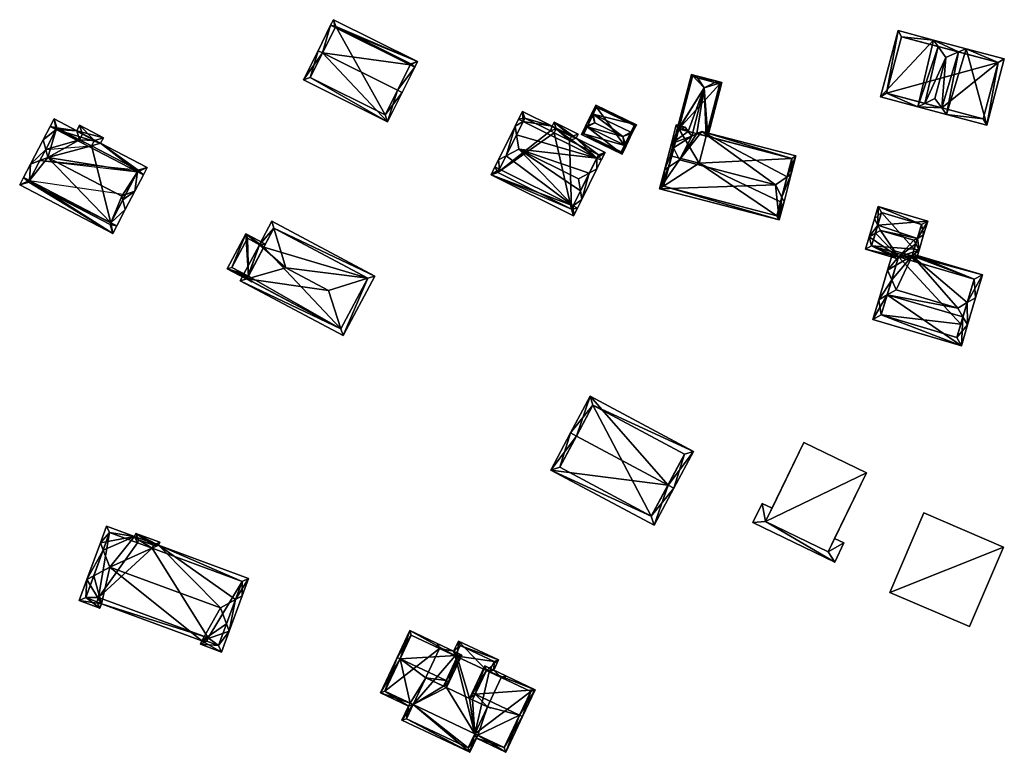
# Model space of a CAD drawing. Header units: inches. Extents: x 2528110 to 2532513, y 1151075 to 1152012.
# Tile 24 of 99: x 2530137 to 2530284, y 1151888 to 1151998. Entities that reach past the tile are written whole.
import ezdxf

# ---------------------------------------------------------------- set-up
doc = ezdxf.new("R2010")
doc.units = ezdxf.units.IN
doc.header["$MEASUREMENT"] = 0
doc.layers.add('Gebaeude Einzelhaus', color=10, linetype='Continuous')
doc.layers.add('Offenes Gebaeude', color=10, linetype='Continuous')

msp = doc.modelspace()

# ---------------------------------------------------------------- meshes
at = {"layer": 'Gebaeude Einzelhaus'}
mesh = msp.add_polyface(dxfattribs=at)
corners = [(2530184.242, 1151996.404, 395.124), (2530196.515, 1151991.33, 394.649), (2530183.981, 1151997.563, 394.649), (2530195.433, 1151990.838, 395.124), (2530196.104, 1151990.504, 395.124), (2530183.571, 1151996.738, 395.124), (2530193.545, 1151987.043, 399.152), (2530194.216, 1151986.709, 399.152), (2530182.355, 1151992.608, 399.152), (2530181.684, 1151992.941, 399.152), (2530179.514, 1151988.579, 394.649), (2530192.046, 1151982.346, 394.649), (2530184.319, 1151996.558, 395.035), (2530195.51, 1151990.993, 395.035), (2530180.519, 1151988.916, 395.342), (2530191.709, 1151983.351, 395.342), (2530184.319, 1151996.558, 387.031), (2530195.51, 1151990.993, 387.031), (2530180.519, 1151988.916, 387.031), (2530191.709, 1151983.351, 387.031)]
mesh.append_faces([[corners[k] for k in face] for face in [(6, 3, 4), (4, 3, 13), (15, 6, 7), (7, 6, 4), (14, 15, 11), (11, 15, 7), (10, 14, 11), (8, 14, 9), (9, 14, 10), (0, 8, 5), (12, 0, 5), (5, 8, 9), (2, 12, 5), (13, 12, 1), (4, 13, 1), (1, 12, 2), (8, 11, 6), (6, 11, 7), (8, 10, 11), (8, 9, 10), (8, 5, 9), (8, 0, 5), (6, 3, 8), (8, 3, 0), (7, 4, 6), (6, 4, 3), (0, 2, 5), (4, 1, 3), (3, 1, 0), (0, 1, 2)]], dxfattribs={"color": 13})
mesh.append_faces([[corners[k] for k in face] for face in [(16, 19, 18), (17, 19, 16), (3, 19, 17), (6, 19, 3), (15, 19, 6), (3, 17, 13), (18, 19, 14), (14, 19, 15), (8, 18, 14), (16, 18, 0), (0, 18, 8), (12, 16, 0), (17, 16, 13), (13, 16, 12)]], dxfattribs={"color": 41})
mesh = msp.add_polyface(dxfattribs=at)
corners = [(2530278.286, 1151993.23, 399.325), (2530275.398, 1151983.443, 399.505), (2530281.371, 1151981.853, 395.451), (2530277.169, 1151992.751, 399.952), (2530274.666, 1151984.413, 400.132), (2530283.994, 1151991.711, 395.452), (2530275.264, 1151991.935, 401.021), (2530273.629, 1151985.789, 401.021), (2530271.084, 1151984.59, 399.505), (2530275.398, 1151983.441, 399.505), (2530272.137, 1151985.086, 400.132), (2530273.46, 1151994.514, 399.325), (2530274.127, 1151993.561, 399.952), (2530265.526, 1151986.069, 395.451), (2530268.15, 1151995.928, 395.452), (2530280.839, 1151982.77, 395.943), (2530283.076, 1151991.179, 395.943), (2530268.683, 1151995.01, 395.981), (2530266.444, 1151986.601, 395.98), (2530273.629, 1151985.789, 388.548), (2530274.666, 1151984.413, 388.548), (2530283.076, 1151991.179, 388.548), (2530266.444, 1151986.601, 388.548), (2530268.683, 1151995.01, 388.548), (2530280.839, 1151982.77, 388.548)]
mesh.append_faces([[corners[k] for k in face] for face in [(13, 18, 8), (8, 18, 10), (17, 11, 12), (13, 14, 18), (18, 14, 17), (17, 14, 11), (0, 3, 11), (11, 3, 12), (10, 4, 8), (8, 4, 9), (9, 4, 1), (2, 16, 5), (5, 16, 0), (0, 16, 3), (4, 15, 1), (1, 15, 2), (2, 15, 16), (12, 10, 6), (6, 10, 7), (12, 8, 10), (12, 11, 8), (8, 11, 13), (13, 11, 14), (3, 12, 6), (3, 11, 12), (3, 0, 11), (10, 4, 7), (4, 9, 1), (10, 8, 4), (4, 8, 9), (4, 6, 7), (4, 3, 6), (0, 2, 5), (4, 1, 3), (3, 1, 0), (0, 1, 2)]], dxfattribs={"color": 13})
mesh.append_faces([[corners[k] for k in face] for face in [(22, 21, 20), (20, 21, 24), (18, 22, 20), (18, 20, 10), (10, 20, 4), (23, 22, 18), (17, 23, 18), (12, 23, 17), (21, 23, 3), (3, 23, 12), (16, 21, 3), (24, 21, 15), (15, 21, 16), (20, 24, 15), (4, 20, 15), (21, 22, 23), (4, 19, 20), (7, 19, 4), (20, 19, 4), (4, 19, 7)]], dxfattribs={"color": 41})
mesh = msp.add_polyface(dxfattribs=at)
corners = [(2530238.273, 1151988.88, 394.192), (2530241.173, 1151988.383, 393.988), (2530238.069, 1151989.191, 393.988), (2530240.842, 1151988.21, 394.193), (2530239.254, 1151987.38, 395.176), (2530237.388, 1151980.213, 395.176), (2530238.169, 1151980.57, 394.683), (2530239.556, 1151980.208, 393.622), (2530239.798, 1151980.145, 393.437), (2530241.894, 1151988.195, 393.437), (2530237.348, 1151989.379, 393.437), (2530235.44, 1151981.28, 393.581), (2530235.493, 1151981.266, 393.622), (2530236.879, 1151980.905, 394.682), (2530234.136, 1151977.048, 393.437), (2530234.375, 1151977.187, 393.582), (2530234.326, 1151976.999, 393.582), (2530240.843, 1151988.21, 394.193), (2530241.589, 1151988.016, 393.622), (2530237.526, 1151989.074, 393.621), (2530241.589, 1151988.016, 387.203), (2530237.526, 1151989.074, 387.203), (2530235.493, 1151981.266, 387.203), (2530239.556, 1151980.208, 387.203), (2530238.504, 1151976.169, 387.203), (2530234.441, 1151977.226, 387.203)]
mesh.append_faces([[corners[k] for k in face] for face in [(14, 15, 16), (11, 19, 12), (19, 2, 0), (11, 10, 19), (19, 10, 2), (15, 14, 11), (11, 14, 10), (18, 17, 1), (9, 18, 1), (9, 8, 18), (18, 8, 7), (17, 0, 1), (1, 0, 2), (11, 14, 15), (15, 14, 16), (11, 10, 14), (10, 0, 2), (5, 4, 13), (13, 4, 12), (12, 4, 11), (11, 4, 10), (10, 4, 0), (4, 9, 3), (3, 9, 1), (4, 8, 9), (4, 7, 8), (4, 6, 7), (4, 5, 6), (3, 0, 4), (3, 1, 0), (0, 1, 2)]], dxfattribs={"color": 13})
mesh.append_faces([[corners[k] for k in face] for face in [(22, 24, 25), (22, 23, 24), (22, 20, 23), (22, 21, 20), (20, 18, 23), (23, 18, 7), (21, 22, 19), (19, 22, 12), (19, 20, 21), (17, 18, 0), (0, 18, 19), (19, 18, 20)]], dxfattribs={"color": 41})
mesh = msp.add_polyface(dxfattribs=at)
corners = [(2530227.003, 1151977.509, 392.524), (2530227.605, 1151978.746, 393.109), (2530227.383, 1151978.854, 393.109), (2530221.794, 1151981.572, 393.109), (2530220.968, 1151980.444, 392.524), (2530221.57, 1151981.681, 393.109), (2530227.494, 1151979.084, 393.357), (2530227.143, 1151980.156, 394.143), (2530222.964, 1151982.189, 394.143), (2530221.906, 1151981.804, 393.358), (2530222.503, 1151983.599, 393.109), (2530222.614, 1151983.259, 393.358), (2530228.201, 1151980.541, 393.358), (2530228.538, 1151980.664, 393.109), (2530222.727, 1151983.49, 393.109), (2530229.139, 1151981.901, 392.524), (2530223.104, 1151984.836, 392.524), (2530228.314, 1151980.773, 393.109), (2530221.301, 1151980.559, 392.63), (2530226.888, 1151977.843, 392.63), (2530227.354, 1151978.794, 393.081), (2530228.805, 1151981.786, 392.63), (2530223.219, 1151984.503, 392.63), (2530227.354, 1151978.794, 387.267), (2530228.805, 1151981.786, 387.267), (2530223.219, 1151984.503, 387.267), (2530221.301, 1151980.559, 387.267), (2530226.888, 1151977.843, 387.267)]
mesh.append_faces([[corners[k] for k in face] for face in [(11, 9, 10), (14, 11, 10), (22, 14, 10), (21, 22, 16), (16, 22, 10), (15, 21, 16), (17, 21, 13), (12, 17, 13), (13, 21, 15), (6, 12, 1), (2, 6, 1), (1, 19, 20), (20, 2, 1), (1, 12, 13), (18, 19, 0), (0, 19, 1), (4, 18, 0), (3, 18, 5), (9, 3, 5), (10, 9, 5), (5, 18, 4), (17, 12, 13), (14, 7, 17), (17, 7, 12), (14, 8, 7), (14, 11, 8), (14, 10, 11), (14, 16, 10), (13, 15, 17), (17, 15, 14), (14, 15, 16), (6, 12, 7), (6, 1, 12), (12, 1, 13), (10, 9, 11), (11, 9, 8), (10, 5, 9), (3, 9, 5), (3, 8, 9), (2, 7, 3), (3, 7, 8), (2, 6, 7), (2, 1, 6), (0, 3, 4), (4, 3, 5), (0, 2, 3), (0, 1, 2)]], dxfattribs={"color": 13})
mesh.append_faces([[corners[k] for k in face] for face in [(23, 27, 26), (23, 26, 25), (23, 25, 24), (19, 27, 23), (19, 23, 20), (26, 27, 18), (18, 27, 19), (3, 26, 18), (25, 26, 9), (9, 26, 3), (11, 25, 9), (14, 25, 11), (22, 25, 14), (24, 25, 21), (21, 25, 22), (23, 24, 17), (17, 24, 21), (12, 23, 17), (6, 23, 12), (2, 23, 6), (20, 23, 2)]], dxfattribs={"color": 41})
mesh = msp.add_polyface(dxfattribs=at)
corners = [(2530222.124, 1151974.685, 397.075), (2530221.011, 1151970.765, 396.003), (2530223.265, 1151975.298, 396.003), (2530220.811, 1151972.046, 397.076), (2530220.533, 1151973.83, 398.57), (2530208.575, 1151976.65, 395.731), (2530208.053, 1151975.599, 394.542), (2530208.723, 1151975.266, 394.542), (2530209.717, 1151977.263, 396.803), (2530219.698, 1151969.808, 394.542), (2530220.369, 1151969.474, 394.542), (2530211.599, 1151978.274, 398.57), (2530223.237, 1151976.923, 394.542), (2530223.908, 1151976.589, 394.542), (2530211.269, 1151980.384, 396.803), (2530212.262, 1151982.38, 394.542), (2530211.069, 1151981.664, 395.731), (2530211.591, 1151982.714, 394.542), (2530212.168, 1151983.874, 393.831), (2530216.573, 1151981.684, 393.831), (2530224.485, 1151977.749, 393.831), (2530220.166, 1151979.896, 393.831), (2530220.464, 1151980.493, 393.464), (2530216.869, 1151982.279, 393.464), (2530207.476, 1151974.44, 393.831), (2530219.793, 1151968.314, 393.831), (2530223.48, 1151977.411, 394.243), (2530219.16, 1151979.559, 394.243), (2530219.461, 1151980.156, 393.876), (2530217.199, 1151981.264, 393.884), (2530216.326, 1151980.973, 394.241), (2530212.505, 1151982.869, 394.243), (2530216.91, 1151980.679, 394.242), (2530208.481, 1151974.778, 394.243), (2530219.455, 1151969.32, 394.243), (2530212.505, 1151982.869, 387.389), (2530216.326, 1151980.973, 387.389), (2530208.481, 1151974.778, 387.389), (2530219.455, 1151969.32, 387.389), (2530223.48, 1151977.411, 387.389), (2530219.16, 1151979.559, 387.389), (2530219.461, 1151980.156, 387.389), (2530217.199, 1151981.264, 387.389), (2530216.91, 1151980.679, 387.389)]
mesh.append_faces([[corners[k] for k in face] for face in [(25, 34, 10), (10, 34, 9), (33, 6, 7), (25, 24, 34), (34, 24, 33), (33, 24, 6), (5, 7, 6), (5, 8, 7), (8, 16, 14), (8, 5, 16), (14, 16, 15), (15, 16, 17), (19, 31, 18), (18, 31, 17), (17, 31, 15), (32, 30, 29), (29, 30, 19), (19, 30, 31), (19, 23, 29), (29, 23, 28), (21, 28, 22), (22, 28, 23), (21, 27, 28), (12, 26, 13), (13, 26, 20), (20, 26, 21), (21, 26, 27), (12, 2, 0), (12, 13, 2), (10, 9, 1), (1, 9, 3), (1, 0, 2), (1, 3, 0), (9, 25, 10), (7, 24, 9), (9, 24, 25), (7, 6, 24), (16, 8, 14), (14, 8, 11), (16, 5, 8), (19, 21, 23), (21, 22, 23), (19, 12, 21), (21, 12, 20), (20, 12, 13), (19, 15, 12), (19, 18, 15), (15, 18, 17), (0, 11, 4), (14, 15, 16), (16, 15, 17), (0, 12, 11), (11, 12, 14), (14, 12, 15), (0, 2, 12), (12, 2, 13), (11, 3, 4), (8, 9, 11), (11, 9, 3), (3, 9, 1), (1, 9, 10), (5, 7, 8), (8, 7, 9), (5, 6, 7), (3, 0, 4), (3, 1, 0), (0, 1, 2)]], dxfattribs={"color": 13})
mesh.append_faces([[corners[k] for k in face] for face in [(40, 43, 42), (40, 42, 41), (38, 43, 40), (38, 40, 39), (37, 43, 38), (36, 43, 37), (36, 37, 35), (30, 43, 36), (32, 43, 30), (42, 43, 29), (29, 43, 32), (41, 42, 28), (28, 42, 29), (40, 41, 28), (27, 40, 28), (39, 40, 26), (26, 40, 27), (12, 39, 26), (38, 39, 0), (0, 39, 12), (3, 38, 0), (9, 38, 3), (34, 38, 9), (37, 38, 33), (33, 38, 34), (7, 37, 33), (35, 37, 8), (8, 37, 7), (14, 35, 8), (15, 35, 14), (31, 35, 15), (36, 35, 30), (30, 35, 31)]], dxfattribs={"color": 41})
mesh = msp.add_polyface(dxfattribs=at)
corners = [(2530150.806, 1151967.275, 396.49), (2530152.424, 1151971.261, 400.282), (2530141.419, 1151976.986, 400.282), (2530152.577, 1151970.679, 399.888), (2530138.684, 1151973.581, 396.49), (2530140.226, 1151976.545, 399.448), (2530138.83, 1151976.029, 398.472), (2530137.798, 1151974.043, 396.49), (2530137.796, 1151974.043, 396.49), (2530152.955, 1151969.24, 398.912), (2530151.693, 1151966.814, 396.49), (2530154.384, 1151971.986, 398.912), (2530152.988, 1151971.47, 399.888), (2530154.759, 1151974.875, 396.49), (2530155.646, 1151974.414, 396.49), (2530156.231, 1151975.538, 396.016), (2530149.283, 1151979.153, 396.017), (2530145.713, 1151981.01, 396.017), (2530149.703, 1151979.96, 395.676), (2530142.638, 1151981.182, 396.49), (2530146.133, 1151981.818, 395.676), (2530142.336, 1151982.766, 396.017), (2530141.751, 1151981.643, 396.49), (2530140.72, 1151979.659, 398.47), (2530140.718, 1151979.658, 398.472), (2530140.718, 1151979.656, 398.472), (2530141.096, 1151978.217, 399.448), (2530146.559, 1151980.469, 396.051), (2530146.139, 1151979.661, 396.39), (2530142.761, 1151981.418, 396.39), (2530148.354, 1151979.535, 396.051), (2530154.883, 1151975.113, 396.39), (2530147.934, 1151978.726, 396.391), (2530151.108, 1151965.69, 396.016), (2530138.684, 1151973.582, 396.49), (2530137.213, 1151972.919, 396.016), (2530138.561, 1151973.345, 396.39), (2530150.683, 1151967.039, 396.39), (2530141.096, 1151978.217, 387.449), (2530141.419, 1151976.986, 387.449), (2530138.684, 1151973.581, 387.449), (2530150.806, 1151967.275, 387.449), (2530154.883, 1151975.113, 387.449), (2530147.934, 1151978.726, 387.449), (2530148.354, 1151979.535, 387.449), (2530146.559, 1151980.469, 387.449), (2530146.139, 1151979.661, 387.449), (2530142.761, 1151981.418, 387.449), (2530138.684, 1151973.582, 387.449), (2530138.561, 1151973.345, 387.449), (2530150.683, 1151967.039, 387.449)]
mesh.append_faces([[corners[k] for k in face] for face in [(33, 37, 10), (10, 37, 0), (35, 36, 33), (33, 36, 37), (35, 7, 36), (36, 7, 34), (35, 34, 7), (35, 33, 34), (34, 33, 0), (0, 33, 10), (23, 26, 25), (23, 19, 26), (5, 6, 26), (26, 6, 25), (25, 24, 23), (22, 19, 23), (21, 29, 22), (22, 29, 19), (31, 14, 13), (31, 15, 14), (30, 16, 32), (32, 16, 31), (31, 16, 15), (30, 18, 16), (27, 20, 30), (30, 20, 18), (21, 17, 29), (29, 17, 28), (28, 17, 27), (27, 17, 20), (11, 13, 14), (11, 12, 13), (9, 3, 11), (11, 3, 12), (3, 9, 0), (0, 9, 10), (8, 6, 7), (7, 6, 4), (4, 6, 5), (26, 5, 2), (26, 6, 5), (26, 25, 6), (26, 23, 25), (26, 19, 23), (23, 19, 22), (13, 11, 14), (13, 12, 11), (13, 1, 12), (26, 2, 19), (19, 2, 13), (13, 2, 1), (23, 24, 25), (19, 21, 22), (19, 17, 21), (17, 18, 20), (13, 16, 19), (19, 16, 17), (17, 16, 18), (13, 15, 16), (13, 14, 15), (3, 12, 1), (3, 11, 12), (3, 9, 11), (3, 0, 9), (9, 0, 10), (4, 6, 7), (7, 6, 8), (4, 5, 6), (0, 2, 4), (4, 2, 5), (3, 1, 0), (0, 1, 2)]], dxfattribs={"color": 13})
mesh.append_faces([[corners[k] for k in face] for face in [(41, 49, 48), (41, 50, 49), (0, 37, 41), (41, 37, 50), (37, 36, 50), (50, 36, 49), (36, 48, 49), (36, 34, 48), (39, 41, 40), (39, 43, 41), (41, 43, 42), (47, 46, 38), (38, 46, 39), (39, 46, 43), (43, 46, 44), (44, 46, 45), (38, 29, 47), (26, 19, 38), (38, 19, 29), (29, 28, 47), (47, 28, 46), (28, 27, 46), (46, 27, 45), (27, 30, 45), (45, 30, 44), (30, 43, 44), (30, 32, 43), (32, 31, 43), (43, 31, 42), (13, 42, 31), (13, 41, 42), (12, 0, 13), (13, 0, 41), (40, 38, 39), (39, 40, 4), (39, 4, 5), (5, 26, 39), (12, 3, 0), (4, 12, 0), (5, 13, 31), (32, 19, 26), (26, 39, 2), (26, 38, 39)]], dxfattribs={"color": 41})
mesh = msp.add_polyface(dxfattribs=at)
corners = [(2530251.609, 1151974.125, 397.276), (2530252.936, 1151977.241, 394.227), (2530238.891, 1151980.898, 394.227), (2530252.235, 1151974.551, 396.757), (2530235.583, 1151976.67, 398.71), (2530238.169, 1151980.57, 394.683), (2530249.88, 1151972.948, 398.71), (2530237.388, 1151980.213, 395.176), (2530234.36, 1151979.115, 396.837), (2530236.879, 1151980.905, 394.682), (2530234.7, 1151978.436, 397.357), (2530235.083, 1151981.89, 394.227), (2530236.41, 1151981.545, 394.227), (2530233.324, 1151975.133, 396.837), (2530233.951, 1151975.559, 397.356), (2530232.6, 1151972.358, 394.227), (2530250.454, 1151967.709, 394.227), (2530250.816, 1151971.076, 397.275), (2530251.154, 1151970.399, 396.757), (2530252.326, 1151976.884, 394.682), (2530235.44, 1151981.28, 394.683), (2530233.21, 1151972.715, 394.682), (2530250.096, 1151968.319, 394.681), (2530250.641, 1151970.403, 387.203), (2530250.096, 1151968.319, 387.203), (2530252.326, 1151976.884, 387.203), (2530239.556, 1151980.208, 393.622), (2530239.556, 1151980.208, 387.203), (2530235.493, 1151981.266, 393.622), (2530235.44, 1151981.28, 393.581), (2530235.493, 1151981.266, 387.203), (2530235.44, 1151981.28, 387.203), (2530233.21, 1151972.715, 387.203), (2530238.504, 1151976.169, 387.203), (2530234.441, 1151977.226, 387.203)]
mesh.append_faces([[corners[k] for k in face] for face in [(16, 22, 18), (18, 22, 17), (14, 21, 13), (13, 21, 15), (15, 21, 16), (16, 21, 22), (0, 3, 17), (17, 3, 18), (8, 10, 13), (13, 10, 14), (20, 12, 9), (20, 11, 12), (20, 8, 11), (20, 10, 8), (1, 19, 2), (2, 19, 5), (1, 3, 19), (19, 3, 0), (17, 0, 6), (18, 3, 17), (17, 3, 0), (6, 16, 17), (17, 16, 18), (13, 15, 14), (14, 15, 4), (4, 15, 6), (6, 15, 16), (10, 14, 4), (10, 13, 14), (10, 8, 13), (8, 9, 11), (11, 9, 12), (4, 7, 10), (10, 7, 8), (8, 7, 9), (4, 5, 7), (0, 2, 6), (6, 2, 4), (4, 2, 5), (3, 1, 0), (0, 1, 2)]], dxfattribs={"color": 13})
mesh.append_faces([[corners[k] for k in face] for face in [(23, 33, 25), (25, 33, 27), (34, 31, 30), (33, 32, 34), (34, 32, 31), (23, 24, 33), (33, 24, 32), (22, 21, 24), (24, 21, 32), (29, 10, 20), (29, 14, 10), (29, 21, 14), (29, 32, 21), (29, 31, 32), (29, 30, 31), (29, 28, 30), (29, 20, 28), (28, 20, 9), (26, 25, 27), (5, 19, 26), (26, 19, 25), (17, 19, 0), (19, 23, 25), (17, 22, 19), (19, 22, 23), (23, 22, 24)]], dxfattribs={"color": 41})
mesh = msp.add_polyface(dxfattribs=at)
corners = [(2530268.225, 1151962.198, 392.732), (2530263.839, 1151965.191, 394.291), (2530263.288, 1151963.335, 392.429), (2530264.775, 1151965.708, 395.022), (2530268.135, 1151961.896, 392.429), (2530271.299, 1151963.21, 394.505), (2530270.773, 1151961.441, 392.732), (2530270.797, 1151964.153, 395.237), (2530270.529, 1151964.658, 395.628), (2530265.55, 1151966.136, 395.628), (2530271.029, 1151964.934, 395.237), (2530271.964, 1151965.451, 394.505), (2530272.579, 1151967.523, 392.429), (2530265.134, 1151966.92, 395.021), (2530265.184, 1151969.719, 392.429), (2530264.633, 1151967.863, 394.291), (2530264.22, 1151963.84, 393.149), (2530270.178, 1151962.071, 393.15), (2530270.256, 1151962.331, 393.411), (2530270.553, 1151963.328, 394.409), (2530271.646, 1151967.018, 393.149), (2530265.689, 1151968.786, 393.15), (2530265.134, 1151966.919, 395.022), (2530270.553, 1151963.328, 386.572), (2530271.646, 1151967.018, 386.572), (2530265.689, 1151968.786, 386.572), (2530264.22, 1151963.84, 386.572), (2530270.178, 1151962.071, 386.572)]
mesh.append_faces([[corners[k] for k in face] for face in [(22, 1, 15), (22, 3, 1), (15, 21, 22), (20, 11, 10), (20, 12, 11), (15, 14, 21), (21, 14, 20), (20, 14, 12), (5, 19, 7), (6, 18, 5), (5, 18, 19), (0, 17, 6), (6, 17, 18), (1, 16, 2), (2, 16, 4), (4, 16, 0), (0, 16, 17), (1, 3, 16), (5, 10, 11), (5, 7, 10), (13, 3, 9), (13, 1, 3), (13, 15, 1), (10, 9, 8), (10, 13, 9), (13, 14, 15), (10, 12, 13), (13, 12, 14), (10, 11, 12), (7, 10, 8), (7, 5, 10), (10, 5, 11), (3, 0, 9), (9, 0, 8), (8, 0, 7), (7, 0, 5), (5, 0, 6), (0, 2, 4), (3, 1, 0), (0, 1, 2)]], dxfattribs={"color": 13})
mesh.append_faces([[corners[k] for k in face] for face in [(23, 27, 26), (23, 26, 25), (23, 25, 24), (18, 23, 19), (18, 17, 23), (23, 17, 27), (17, 16, 27), (27, 16, 26), (22, 16, 3), (16, 25, 26), (22, 21, 16), (16, 21, 25), (21, 20, 25), (25, 20, 24), (20, 23, 24), (7, 19, 10), (10, 19, 20), (20, 19, 23)]], dxfattribs={"color": 41})
mesh = msp.add_polyface(dxfattribs=at)
corners = [(2530189.125, 1151959.007, 395.243), (2530185.419, 1151950.453, 394.61), (2530190.145, 1151959.326, 394.611), (2530185.084, 1151951.481, 395.267), (2530183.231, 1151957.165, 398.9), (2530170.08, 1151958.623, 394.611), (2530171.121, 1151958.919, 395.268), (2530176.871, 1151960.553, 398.9), (2530175.11, 1151966.47, 395.244), (2530174.805, 1151967.495, 394.611), (2530170.648, 1151959.661, 394.622), (2530170.636, 1151959.667, 394.611), (2530172.962, 1151964.007, 394.622), (2530172.95, 1151964.013, 394.611), (2530185.109, 1151951.468, 395.243), (2530189.13, 1151959.016, 395.234), (2530175.115, 1151966.48, 395.235), (2530171.095, 1151958.933, 395.243), (2530175.115, 1151966.48, 386.251), (2530189.13, 1151959.016, 386.251), (2530171.298, 1151959.315, 394.747), (2530171.095, 1151958.933, 394.746), (2530171.298, 1151959.315, 386.251), (2530171.095, 1151958.933, 386.251), (2530173.613, 1151963.66, 394.746), (2530173.613, 1151963.66, 386.251), (2530171.12, 1151958.92, 394.751), (2530185.109, 1151951.468, 386.251)]
mesh.append_faces([[corners[k] for k in face] for face in [(6, 5, 17), (16, 8, 9), (8, 13, 9), (17, 12, 8), (8, 12, 13), (11, 10, 5), (5, 10, 17), (17, 10, 12), (15, 2, 0), (2, 16, 9), (2, 15, 16), (3, 14, 1), (5, 3, 1), (5, 6, 3), (1, 0, 2), (1, 14, 0), (12, 8, 13), (13, 8, 9), (12, 7, 8), (10, 6, 12), (12, 6, 7), (10, 5, 6), (10, 11, 5), (0, 7, 4), (0, 8, 7), (0, 2, 8), (8, 2, 9), (6, 4, 7), (6, 3, 4), (6, 5, 3), (3, 5, 1), (3, 0, 4), (3, 1, 0), (0, 1, 2)]], dxfattribs={"color": 13})
mesh.append_faces([[corners[k] for k in face] for face in [(19, 25, 18), (19, 27, 25), (25, 27, 22), (22, 27, 23), (0, 27, 19), (0, 14, 27), (15, 0, 19), (14, 3, 27), (27, 26, 23), (27, 3, 26), (26, 3, 6), (23, 26, 21), (21, 26, 17), (17, 26, 6), (24, 18, 25), (24, 8, 18), (20, 17, 24), (24, 17, 8), (23, 21, 22), (22, 21, 20), (20, 21, 17), (8, 16, 18), (16, 15, 18), (18, 15, 19)]], dxfattribs={"color": 41})
mesh = msp.add_polyface(dxfattribs=at)
corners = [(2530171.298, 1151959.315, 394.747), (2530170.949, 1151965.645, 394.192), (2530168.164, 1151960.416, 394.192), (2530173.613, 1151963.66, 394.746), (2530173.848, 1151964.101, 394.746), (2530171.095, 1151958.933, 394.746), (2530171.798, 1151958.483, 394.886), (2530171.183, 1151959.097, 394.747), (2530171.12, 1151958.92, 394.751), (2530171.924, 1151958.491, 394.904), (2530168.84, 1151960.623, 394.276), (2530170.648, 1151959.661, 394.622), (2530172.962, 1151964.007, 394.622), (2530171.155, 1151964.969, 394.276), (2530173.613, 1151963.66, 386.251), (2530171.155, 1151964.969, 386.251), (2530168.84, 1151960.623, 386.251), (2530171.298, 1151959.315, 386.251)]
mesh.append_faces([[corners[k] for k in face] for face in [(6, 8, 9), (6, 5, 8), (5, 11, 7), (7, 11, 0), (12, 4, 3), (10, 1, 13), (13, 1, 12), (12, 1, 4), (6, 2, 5), (5, 2, 11), (11, 2, 10), (10, 2, 1), (5, 6, 8), (8, 6, 9), (0, 2, 7), (7, 2, 5), (5, 2, 6), (4, 1, 3), (3, 1, 0), (0, 1, 2)]], dxfattribs={"color": 13})
mesh.append_faces([[corners[k] for k in face] for face in [(14, 17, 15), (15, 17, 16), (11, 17, 0), (11, 10, 17), (17, 10, 16), (10, 13, 16), (16, 13, 15), (14, 12, 3), (15, 13, 14), (14, 13, 12)]], dxfattribs={"color": 41})
mesh = msp.add_polyface(dxfattribs=at)
corners = [(2530277.827, 1151953.231, 397.591), (2530277.593, 1151948.936, 394.088), (2530278.518, 1151952.05, 396.808), (2530266.541, 1151956.525, 397.544), (2530264.406, 1151952.853, 394.088), (2530277.049, 1151954.56, 398.473), (2530267.849, 1151957.293, 398.473), (2530265.276, 1151955.783, 396.647), (2530279.711, 1151956.07, 396.448), (2530278.458, 1151955.359, 397.401), (2530280.738, 1151959.525, 393.141), (2530270.256, 1151962.331, 393.411), (2530270.34, 1151962.613, 393.141), (2530266.585, 1151960.191, 396.253), (2530267.467, 1151963.159, 393.411), (2530267.206, 1151958.767, 397.344), (2530265.65, 1151953.526, 394.925), (2530276.919, 1151950.18, 394.926), (2530279.494, 1151958.851, 394.058), (2530268.225, 1151962.198, 394.059), (2530277.505, 1151952.145, 386.572), (2530276.919, 1151950.18, 386.572), (2530279.494, 1151958.851, 386.572), (2530268.225, 1151962.198, 386.572), (2530268.225, 1151962.198, 392.732), (2530265.65, 1151953.526, 386.572)]
mesh.append_faces([[corners[k] for k in face] for face in [(13, 15, 7), (7, 15, 3), (11, 19, 14), (14, 19, 13), (13, 19, 15), (11, 18, 19), (18, 8, 9), (18, 10, 8), (11, 12, 18), (18, 12, 10), (1, 17, 2), (2, 17, 0), (1, 16, 17), (16, 7, 3), (1, 4, 16), (16, 4, 7), (2, 9, 8), (2, 0, 9), (15, 3, 6), (13, 7, 15), (15, 7, 3), (9, 11, 5), (5, 11, 6), (6, 11, 15), (15, 11, 13), (13, 11, 14), (9, 10, 11), (11, 10, 12), (9, 8, 10), (2, 9, 0), (0, 9, 5), (2, 8, 9), (4, 3, 7), (3, 5, 6), (3, 0, 5), (4, 1, 3), (3, 1, 0), (0, 1, 2)]], dxfattribs={"color": 13})
mesh.append_faces([[corners[k] for k in face] for face in [(20, 21, 25), (20, 25, 23), (20, 23, 22), (17, 16, 21), (21, 16, 25), (15, 16, 3), (15, 24, 16), (16, 24, 25), (25, 24, 23), (15, 19, 24), (22, 24, 18), (18, 24, 19), (22, 23, 24), (18, 20, 22), (0, 17, 9), (9, 17, 18), (18, 17, 20), (20, 17, 21)]], dxfattribs={"color": 41})
mesh = msp.add_polyface(dxfattribs=at)
corners = [(2530233.86, 1151928.164, 393.968), (2530234.741, 1151927.693, 393.968), (2530237.673, 1151933.17, 392.253), (2530222.263, 1151941.416, 392.253), (2530220.213, 1151935.467, 393.968), (2530219.331, 1151935.939, 393.968), (2530216.368, 1151930.4, 392.253), (2530231.778, 1151922.154, 392.253), (2530222.673, 1151940.064, 392.529), (2530236.32, 1151932.76, 392.529), (2530217.721, 1151930.81, 392.526), (2530231.368, 1151923.508, 392.526), (2530222.673, 1151940.064, 385.392), (2530236.32, 1151932.76, 385.392), (2530217.721, 1151930.81, 385.392), (2530231.368, 1151923.508, 385.392)]
mesh.append_faces([[corners[k] for k in face] for face in [(11, 0, 1), (1, 0, 9), (7, 11, 1), (10, 11, 6), (6, 11, 7), (4, 10, 5), (8, 4, 5), (5, 10, 6), (3, 8, 5), (9, 8, 2), (1, 9, 2), (2, 8, 3), (0, 7, 1), (5, 6, 4), (4, 6, 0), (0, 6, 7), (0, 3, 4), (4, 3, 5), (0, 2, 3), (0, 1, 2)]], dxfattribs={"color": 13})
mesh.append_faces([[corners[k] for k in face] for face in [(12, 15, 14), (13, 15, 12), (0, 15, 13), (11, 15, 0), (0, 13, 9), (14, 15, 10), (10, 15, 11), (12, 14, 4), (4, 14, 10), (8, 12, 4), (13, 12, 9), (9, 12, 8)]], dxfattribs={"color": 41})
mesh = msp.add_polyface(dxfattribs=at)
corners = [(2530263.426, 1151929.973, 394.388), (2530248.403, 1151922.701, 394.388), (2530257.719, 1151918.189, 394.388), (2530254.11, 1151934.485, 394.388), (2530254.11, 1151934.485, 382.32), (2530263.426, 1151929.973, 382.32), (2530249.372, 1151924.702, 391.609), (2530249.372, 1151924.702, 391.709), (2530248.403, 1151922.701, 382.32), (2530248.403, 1151922.701, 391.609), (2530248.403, 1151922.701, 391.709), (2530257.719, 1151918.189, 382.32), (2530257.719, 1151918.189, 391.609), (2530257.719, 1151918.189, 391.709), (2530258.691, 1151920.197, 391.709), (2530258.691, 1151920.197, 391.609)]
mesh.append_faces([[corners[k] for k in face] for face in [(3, 1, 0), (0, 1, 2)]], dxfattribs={"color": 13})
mesh.append_faces([[corners[k] for k in face] for face in [(8, 5, 11), (8, 4, 5), (0, 15, 5), (5, 15, 11), (11, 15, 12), (0, 14, 15), (0, 2, 14), (14, 2, 13), (2, 1, 13), (13, 1, 10), (8, 11, 9), (9, 11, 12), (1, 7, 10), (6, 8, 9), (6, 4, 8), (1, 3, 7), (7, 3, 6), (6, 3, 4), (3, 0, 4), (4, 0, 5)]], dxfattribs={"color": 41})
mesh = msp.add_polyface(dxfattribs=at)
corners = [(2530283.88, 1151918.917, 394.312), (2530266.935, 1151912.127, 394.312), (2530278.809, 1151907.052, 394.312), (2530272.006, 1151923.992, 394.312), (2530266.935, 1151912.127, 382.548), (2530272.006, 1151923.992, 382.548), (2530278.809, 1151907.052, 382.548), (2530283.88, 1151918.917, 382.548)]
mesh.append_faces([[corners[k] for k in face] for face in [(3, 1, 0), (0, 1, 2)]], dxfattribs={"color": 13})
mesh.append_faces([[corners[k] for k in face] for face in [(4, 7, 6), (4, 5, 7), (3, 0, 5), (5, 0, 7), (0, 2, 7), (7, 2, 6), (2, 1, 6), (6, 1, 4), (1, 3, 4), (4, 3, 5)]], dxfattribs={"color": 41})
mesh = msp.add_polyface(dxfattribs=at)
corners = [(2530149.665, 1151918.467, 395.924), (2530147.243, 1151914.054, 395.026), (2530148.245, 1151914.603, 395.924), (2530149.258, 1151919.535, 395.026), (2530150.638, 1151915.916, 398.071), (2530149.385, 1151910.444, 392.264), (2530146.09, 1151910.92, 391.544), (2530149.146, 1151909.796, 391.544), (2530164.369, 1151904.935, 392.264), (2530167.301, 1151903.254, 391.674), (2530164.174, 1151904.404, 391.674), (2530168.454, 1151906.391, 395.158), (2530168.047, 1151907.458, 396.056), (2530167.135, 1151909.851, 398.071), (2530169.38, 1151911.083, 396.056), (2530170.381, 1151911.633, 395.158), (2530171.339, 1151914.239, 392.264), (2530157.929, 1151919.17, 392.264), (2530154.503, 1151920.956, 391.748), (2530158.099, 1151919.634, 391.748), (2530154.331, 1151920.493, 392.264), (2530150.173, 1151922.021, 392.264), (2530154.945, 1151919.99, 392.535), (2530154.775, 1151919.53, 393.047), (2530150.618, 1151921.059, 393.046), (2530157.136, 1151919.189, 392.531), (2530170.376, 1151913.794, 393.045), (2530156.966, 1151918.725, 393.045), (2530147.054, 1151911.365, 392.326), (2530148.706, 1151910.764, 392.333), (2530148.94, 1151911.406, 393.045), (2530165.331, 1151905.38, 393.045), (2530165.129, 1151904.853, 392.456), (2530166.856, 1151904.216, 392.454), (2530154.775, 1151919.53, 384.927), (2530150.618, 1151921.059, 384.927), (2530147.054, 1151911.365, 384.927), (2530148.706, 1151910.764, 384.927), (2530148.94, 1151911.406, 384.927), (2530165.331, 1151905.38, 384.927), (2530165.129, 1151904.853, 384.927), (2530166.856, 1151904.216, 384.927), (2530170.376, 1151913.794, 384.927), (2530156.966, 1151918.725, 384.927), (2530157.136, 1151919.189, 384.927), (2530154.945, 1151919.99, 384.927)]
mesh.append_faces([[corners[k] for k in face] for face in [(11, 14, 15), (11, 12, 14), (10, 33, 9), (9, 33, 11), (11, 33, 12), (8, 32, 10), (10, 32, 33), (5, 31, 8), (8, 31, 32), (5, 30, 31), (7, 29, 5), (5, 29, 30), (1, 28, 6), (6, 28, 7), (7, 28, 29), (1, 2, 28), (2, 1, 0), (0, 1, 3), (21, 24, 3), (3, 24, 0), (26, 15, 14), (26, 16, 15), (25, 17, 27), (27, 17, 26), (26, 17, 16), (25, 19, 17), (22, 18, 25), (25, 18, 19), (21, 20, 24), (24, 20, 23), (23, 20, 22), (22, 20, 18), (4, 20, 0), (0, 20, 3), (3, 20, 21), (14, 17, 13), (13, 17, 4), (4, 17, 20), (20, 17, 18), (18, 17, 19), (14, 16, 17), (14, 15, 16), (12, 14, 13), (12, 11, 14), (14, 11, 15), (4, 8, 13), (13, 8, 12), (12, 8, 11), (11, 8, 9), (9, 8, 10), (1, 5, 2), (2, 5, 4), (4, 5, 8), (1, 6, 5), (5, 6, 7), (0, 2, 4), (3, 1, 0), (0, 1, 2)]], dxfattribs={"color": 13})
mesh.append_faces([[corners[k] for k in face] for face in [(34, 38, 35), (35, 38, 36), (36, 38, 37), (39, 41, 40), (39, 42, 41), (44, 43, 45), (45, 43, 34), (34, 43, 38), (38, 43, 39), (39, 43, 42), (23, 22, 34), (34, 22, 45), (22, 25, 45), (45, 25, 44), (25, 43, 44), (25, 27, 43), (27, 26, 43), (43, 26, 42), (12, 26, 14), (12, 33, 26), (26, 33, 42), (42, 33, 41), (33, 40, 41), (33, 32, 40), (32, 39, 40), (32, 31, 39), (31, 30, 39), (39, 30, 38), (30, 29, 38), (38, 29, 37), (29, 28, 37), (37, 28, 36), (28, 35, 36), (0, 24, 2), (2, 24, 28), (28, 24, 35), (24, 34, 35), (24, 23, 34)]], dxfattribs={"color": 41})
mesh = msp.add_polyface(dxfattribs=at)
corners = [(2530195.399, 1151895.634, 391.787), (2530195.852, 1151895.421, 391.786), (2530197.742, 1151899.426, 393.855), (2530200.773, 1151899.001, 394.278), (2530200.385, 1151898.179, 393.854), (2530193.92, 1151902.236, 394.278), (2530201.224, 1151898.788, 394.278), (2530200.836, 1151897.966, 393.854), (2530190.976, 1151897.169, 391.553), (2530193.468, 1151902.449, 394.278), (2530195.186, 1151895.182, 391.552), (2530203.114, 1151902.791, 391.553), (2530195.358, 1151906.453, 391.553), (2530191.643, 1151897.408, 391.786), (2530200.733, 1151898.915, 394.234), (2530202.449, 1151902.553, 391.859), (2530195.596, 1151905.788, 391.861), (2530202.449, 1151902.553, 390.721), (2530202.14, 1151902.698, 390.721), (2530199.806, 1151903.8, 390.721), (2530195.596, 1151905.788, 383.932), (2530199.806, 1151903.8, 383.932), (2530191.643, 1151897.408, 383.932), (2530195.852, 1151895.421, 383.932)]
mesh.append_faces([[corners[k] for k in face] for face in [(3, 6, 14), (12, 16, 9), (9, 16, 5), (6, 15, 11), (11, 15, 12), (12, 15, 16), (6, 3, 15), (6, 7, 14), (14, 7, 4), (9, 13, 8), (8, 13, 10), (10, 13, 0), (9, 5, 13), (5, 12, 9), (6, 11, 3), (3, 11, 5), (5, 11, 12), (0, 8, 10), (0, 5, 8), (8, 5, 9), (3, 4, 6), (6, 4, 7), (0, 2, 5), (5, 2, 3), (3, 2, 4), (0, 1, 2)]], dxfattribs={"color": 13})
mesh.append_faces([[corners[k] for k in face] for face in [(21, 22, 20), (21, 23, 22), (22, 0, 13), (22, 23, 0), (0, 23, 1), (13, 20, 22), (5, 16, 13), (13, 16, 20), (15, 19, 16), (16, 19, 20), (20, 19, 21), (17, 18, 15), (15, 18, 19), (4, 17, 14), (14, 17, 15), (3, 14, 15)]], dxfattribs={"color": 41})
mesh = msp.add_polyface(dxfattribs=at)
corners = [(2530205.291, 1151890.411, 391.552), (2530205.505, 1151890.864, 391.786), (2530205.053, 1151891.077, 391.787), (2530204.718, 1151896.133, 393.854), (2530206.943, 1151895.082, 393.855), (2530204.266, 1151896.347, 393.854), (2530200.836, 1151897.966, 393.854), (2530195.852, 1151895.421, 391.786), (2530204.294, 1151888.298, 390.462), (2530200.385, 1151898.179, 393.854), (2530197.742, 1151899.426, 393.855), (2530195.186, 1151895.182, 391.552), (2530195.399, 1151895.634, 391.787), (2530194.188, 1151893.068, 390.462), (2530206.944, 1151895.084, 393.854), (2530207.395, 1151894.869, 393.855), (2530207.396, 1151894.871, 393.854), (2530197.291, 1151899.64, 393.854), (2530206.783, 1151900.508, 390.72), (2530202.449, 1151902.553, 390.721), (2530207.88, 1151900.541, 390.397), (2530208.601, 1151902.07, 389.302), (2530207.215, 1151900.304, 390.72), (2530209.008, 1151899.458, 390.72), (2530209.674, 1151899.696, 390.397), (2530202.621, 1151904.893, 389.302), (2530201.901, 1151903.364, 390.397), (2530199.806, 1151903.8, 390.721), (2530199.568, 1151904.466, 390.397), (2530202.14, 1151902.698, 390.721), (2530199.355, 1151904.014, 390.721), (2530209.461, 1151899.244, 390.721), (2530194.854, 1151893.306, 390.695), (2530204.055, 1151888.964, 390.696), (2530207.936, 1151901.831, 389.626), (2530202.86, 1151904.226, 389.627), (2530202.14, 1151902.698, 383.932), (2530202.86, 1151904.226, 383.932), (2530199.806, 1151903.8, 383.932), (2530195.852, 1151895.421, 383.932), (2530194.854, 1151893.306, 383.932), (2530204.055, 1151888.964, 383.932), (2530205.053, 1151891.078, 383.932), (2530209.008, 1151899.458, 383.932), (2530207.214, 1151900.303, 383.932), (2530207.936, 1151901.831, 383.932)]
mesh.append_faces([[corners[k] for k in face] for face in [(26, 27, 28), (28, 27, 30), (26, 29, 27), (21, 35, 25), (25, 35, 26), (26, 35, 29), (21, 34, 35), (21, 20, 34), (34, 20, 22), (20, 23, 22), (20, 24, 23), (23, 24, 31), (15, 14, 16), (15, 4, 14), (0, 2, 1), (8, 33, 0), (0, 33, 2), (11, 32, 13), (13, 32, 8), (8, 32, 33), (12, 7, 11), (11, 7, 32), (24, 23, 31), (27, 28, 30), (19, 26, 29), (29, 26, 27), (27, 26, 28), (18, 25, 19), (19, 25, 26), (18, 21, 25), (24, 20, 23), (23, 20, 22), (22, 20, 18), (18, 20, 21), (6, 19, 9), (5, 18, 19), (5, 19, 6), (3, 18, 5), (10, 9, 17), (4, 14, 3), (4, 15, 14), (14, 15, 16), (8, 7, 13), (13, 7, 11), (11, 7, 12), (7, 9, 10), (7, 6, 9), (0, 2, 8), (8, 2, 7), (7, 2, 6), (6, 2, 5), (5, 2, 3), (3, 2, 4), (0, 1, 2)]], dxfattribs={"color": 13})
mesh.append_faces([[corners[k] for k in face] for face in [(42, 44, 43), (42, 36, 44), (44, 36, 45), (45, 36, 37), (42, 39, 36), (36, 39, 38), (42, 41, 39), (39, 41, 40), (35, 34, 37), (37, 34, 45), (45, 34, 44), (44, 34, 22), (23, 43, 22), (22, 43, 44), (2, 33, 42), (42, 33, 41), (33, 32, 41), (41, 32, 40), (40, 32, 39), (39, 32, 7), (29, 36, 27), (27, 36, 38), (37, 36, 35), (35, 36, 29)]], dxfattribs={"color": 41})
mesh = msp.add_polyface(dxfattribs=at)
corners = [(2530206.943, 1151895.083, 393.853), (2530205.053, 1151891.077, 391.787), (2530205.505, 1151890.864, 391.786), (2530209.68, 1151888.34, 391.552), (2530205.291, 1151890.411, 391.552), (2530211.721, 1151893.833, 394.278), (2530212.173, 1151893.62, 394.278), (2530205.106, 1151896.955, 394.278), (2530204.266, 1151896.347, 393.854), (2530204.654, 1151897.169, 394.278), (2530204.718, 1151896.133, 393.854), (2530214.063, 1151897.624, 391.552), (2530206.544, 1151901.173, 391.553), (2530213.398, 1151897.385, 391.86), (2530206.783, 1151900.508, 391.859), (2530209.441, 1151889.006, 391.786), (2530213.398, 1151897.385, 383.932), (2530209.441, 1151889.006, 383.932), (2530207.215, 1151900.304, 390.72), (2530206.783, 1151900.508, 390.72), (2530209.008, 1151899.458, 390.72), (2530209.008, 1151899.458, 383.932), (2530205.053, 1151891.078, 383.932)]
mesh.append_faces([[corners[k] for k in face] for face in [(10, 8, 7), (7, 8, 9), (15, 4, 2), (15, 3, 4), (5, 6, 15), (15, 6, 3), (12, 14, 9), (9, 14, 7), (13, 6, 5), (12, 11, 14), (14, 11, 13), (13, 11, 6), (7, 12, 9), (5, 11, 7), (7, 11, 12), (5, 6, 11), (0, 7, 10), (10, 7, 8), (8, 7, 9), (0, 5, 7), (5, 3, 6), (0, 2, 5), (5, 2, 3), (3, 2, 4), (0, 1, 2)]], dxfattribs={"color": 13})
mesh.append_faces([[corners[k] for k in face] for face in [(16, 22, 21), (16, 17, 22), (17, 2, 22), (22, 2, 1), (17, 15, 2), (7, 19, 10), (7, 14, 19), (20, 16, 21), (20, 13, 16), (18, 14, 20), (20, 14, 13), (18, 19, 14), (5, 15, 13), (13, 15, 16), (16, 15, 17)]], dxfattribs={"color": 41})
at = {"layer": 'Offenes Gebaeude'}
mesh = msp.add_polyface(dxfattribs=at)
corners = [(2530248.403, 1151922.701, 391.709), (2530246.53, 1151922.549, 391.709), (2530258.711, 1151916.66, 391.709), (2530247.912, 1151925.408, 391.709), (2530257.719, 1151918.189, 391.709), (2530260.093, 1151919.519, 391.709), (2530258.691, 1151920.197, 391.709), (2530249.372, 1151924.702, 391.709), (2530246.53, 1151922.549, 391.609), (2530247.912, 1151925.408, 391.609), (2530258.711, 1151916.66, 391.609), (2530260.093, 1151919.519, 391.609), (2530258.691, 1151920.197, 391.609), (2530249.372, 1151924.702, 391.609), (2530248.403, 1151922.701, 391.609), (2530257.719, 1151918.189, 391.609)]
mesh.append_faces([[corners[k] for k in face] for face in [(3, 0, 7), (4, 5, 6), (0, 2, 4), (4, 2, 5), (3, 1, 0), (0, 1, 2)]], dxfattribs={"color": 13})
mesh.append_faces([[corners[k] for k in face] for face in [(11, 15, 12), (14, 9, 13), (14, 8, 9), (11, 10, 15), (15, 10, 14), (14, 10, 8), (9, 7, 13), (9, 3, 7), (11, 12, 5), (5, 12, 6), (5, 2, 11), (11, 2, 10), (2, 1, 10), (10, 1, 8), (1, 3, 8), (8, 3, 9)]], dxfattribs={"color": 41})

doc.saveas('drawing.dxf')
